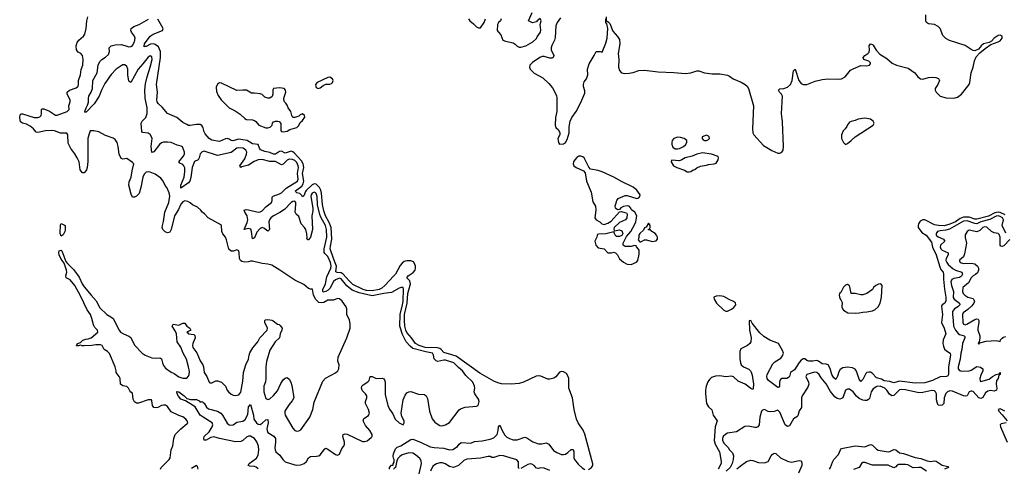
# Model space of a CAD drawing. Header units: inches. Extents: x 2473073 to 2657680, y 705365 to 849016.
# Tile 47 of 151: x 2548101 to 2558294, y 780761 to 785400. Entities that reach past the tile are written whole.
import ezdxf

# ---------------------------------------------------------------- set-up
doc = ezdxf.new("R2010")
doc.units = ezdxf.units.IN
doc.header["$MEASUREMENT"] = 0
doc.layers.add('C5748', color=7, linetype='Continuous')
doc.layers.add('C5758', color=7, linetype='Continuous')

msp = doc.modelspace()

# ---------------------------------------------------------------- linework, layer by layer
at = {"layer": 'C5748', "color": 5}
for points, elevation in [([(2550000, 783402), (2549990, 783409), (2549975, 783430), (2549943, 783463), (2549890, 783485), (2549867, 783507), (2549840, 783520), (2549810, 783526), (2549790, 783518), (2549770, 783494), (2549744, 783436), (2549705, 783370), (2549670, 783230), (2549656, 783204), (2549630, 783197), (2549606, 783206), (2549582, 783230), (2549576, 783250), (2549578, 783270), (2549590, 783313), (2549603, 783410), (2549646, 783510), (2549654, 783574), (2549649, 783609), (2549623, 783663), (2549606, 783686), (2549587, 783730), (2549561, 783761), (2549502, 783802), (2549450, 783825), (2549430, 783828), (2549410, 783822), (2549390, 783803), (2549374, 783770), (2549356, 783664), (2549336, 783604), (2549310, 783574), (2549290, 783564), (2549270, 783565), (2549255, 783595), (2549230, 783690), (2549235, 783725), (2549256, 783770), (2549264, 783836), (2549281, 783910), (2549270, 783924), (2549210, 783964), (2549170, 783958), (2549150, 783966), (2549130, 784009), (2549122, 784090), (2549111, 784130), (2549090, 784161), (2549070, 784174), (2548990, 784203), (2548920, 784240), (2548870, 784250), (2548830, 784251), (2548819, 784221), (2548808, 784170), (2548805, 783935), (2548800, 783870), (2548793, 783847), (2548776, 783824), (2548770, 783817), (2548750, 783817), (2548727, 783847), (2548715, 783930), (2548697, 783970), (2548672, 784012), (2548629, 784069), (2548604, 784124), (2548599, 784210), (2548590, 784226), (2548525, 784225), (2548460, 784250), (2548426, 784254), (2548367, 784250), (2548290, 784232), (2548270, 784238), (2548245, 784270), (2548210, 784299), (2548170, 784319), (2548131, 784331), (2548110, 784345), (2548101, 784390), (2548105, 784415), (2548115, 784425), (2548130, 784427), (2548250, 784390), (2548290, 784387), (2548310, 784394), (2548322, 784410), (2548326, 784430), (2548326, 784470), (2548330, 784479), (2548350, 784477), (2548410, 784454), (2548470, 784413), (2548490, 784412), (2548592, 784450), (2548612, 784470), (2548611, 784510), (2548624, 784550), (2548624, 784570), (2548594, 784630), (2548591, 784650), (2548615, 784670), (2548686, 784694), (2548707, 784713), (2548711, 784730), (2548710, 784770), (2548730, 784830), (2548736, 784884), (2548754, 784930), (2548759, 784990), (2548750, 785030), (2548733, 785050), (2548706, 785066), (2548690, 785090), (2548685, 785130), (2548697, 785163), (2548713, 785187), (2548762, 785230), (2548775, 785250), (2548789, 785310), (2548795, 785390), (2548808, 785430)], 60), ([(2550000, 784037), (2549990, 784034), (2549970, 784013), (2549960, 783970), (2549950, 783951), (2549910, 783932), (2549902, 783918), (2549888, 783870), (2549873, 783767), (2549861, 783730), (2549847, 783713), (2549770, 783658), (2549770, 783690), (2549802, 783770), (2549812, 783830), (2549809, 783869), (2549801, 783890), (2549790, 783902), (2549758, 783918), (2549750, 783930), (2549794, 783986), (2549806, 784010), (2549807, 784030), (2549785, 784085), (2549772, 784092), (2549730, 784102), (2549670, 784129), (2549630, 784134), (2549590, 784134), (2549570, 784126), (2549549, 784111), (2549490, 784032), (2549470, 784025), (2549462, 784090), (2549471, 784170), (2549467, 784190), (2549452, 784212), (2549430, 784226), (2549373, 784233), (2549365, 784245), (2549358, 784330), (2549369, 784350), (2549406, 784390), (2549419, 784430), (2549420, 784490), (2549399, 784590), (2549395, 784670), (2549404, 784736), (2549419, 784810), (2549453, 784910), (2549472, 784990), (2549470, 785017), (2549450, 785028), (2549430, 785012), (2549377, 784943), (2549327, 784890), (2549250, 784752), (2549230, 784764), (2549219, 784830), (2549219, 784890), (2549210, 784917), (2549190, 784932), (2549170, 784932), (2549150, 784923), (2549101, 784890), (2549048, 784832), (2548981, 784739), (2548947, 784673), (2548924, 784610), (2548871, 784530), (2548790, 784443), (2548782, 784442), (2548775, 784450), (2548788, 784490), (2548803, 784517), (2548813, 784547), (2548812, 784590), (2548817, 784610), (2548842, 784650), (2548856, 784690), (2548858, 784770), (2548903, 784850), (2548914, 784930), (2548931, 784969), (2548950, 784990), (2548990, 785014), (2549019, 785041), (2549029, 785070), (2549028, 785110), (2549049, 785131), (2549090, 785142), (2549150, 785143), (2549190, 785135), (2549230, 785121), (2549250, 785122), (2549270, 785134), (2549291, 785170), (2549295, 785210), (2549289, 785230), (2549258, 785270), (2549250, 785290), (2549255, 785310), (2549284, 785330), (2549338, 785350), (2549434, 785406)], 40), ([(2550000, 784281), (2549998, 784290), (2549986, 784306), (2549970, 784315), (2549930, 784316), (2549866, 784306), (2549850, 784307), (2549830, 784316), (2549790, 784338), (2549728, 784388), (2549631, 784431), (2549577, 784497), (2549534, 784534), (2549525, 784550), (2549520, 784570), (2549528, 784650), (2549518, 784730), (2549560, 785010), (2549560, 785070), (2549539, 785119), (2549505, 785145), (2549489, 785149), (2549454, 785146), (2549410, 785123), (2549397, 785123), (2549390, 785118), (2549388, 785128), (2549392, 785150), (2549452, 785230), (2549483, 785250), (2549579, 785290), (2549585, 785310), (2549530, 785405)], 20), ([(2549557, 780750), (2549567, 780770), (2549647, 780850), (2549657, 780870), (2549669, 780950), (2549686, 780994), (2549696, 781070), (2549709, 781110), (2549770, 781170), (2549836, 781224), (2549840, 781230), (2549836, 781250), (2549820, 781270), (2549790, 781294), (2549747, 781307), (2549670, 781345), (2549630, 781400), (2549610, 781413), (2549590, 781414), (2549570, 781410), (2549530, 781388), (2549510, 781385), (2549491, 781391), (2549475, 781410), (2549470, 781458), (2549467, 781467), (2549458, 781470), (2549430, 781470), (2549330, 781434), (2549310, 781434), (2549288, 781448), (2549275, 781475), (2549270, 781539), (2549250, 781549), (2549240, 781560), (2549227, 781590), (2549210, 781607), (2549170, 781614), (2549146, 781630), (2549142, 781690), (2549132, 781710), (2549100, 781750), (2549100, 781770), (2549090, 781810), (2549030, 781949), (2549010, 781969), (2548974, 781990), (2548954, 782030), (2548936, 782036), (2548890, 782038), (2548849, 782031), (2548770, 782026), (2548748, 782028), (2548730, 782035), (2548710, 782027), (2548688, 782028), (2548701, 782050), (2548730, 782060), (2548756, 782084), (2548784, 782096), (2548810, 782099), (2548841, 782110), (2548909, 782170), (2548908, 782188), (2548878, 782218), (2548864, 782244), (2548849, 782311), (2548834, 782350), (2548800, 782400), (2548730, 782544), (2548671, 782651), (2548625, 782710), (2548581, 782730), (2548578, 782750), (2548588, 782790), (2548585, 782810), (2548562, 782882), (2548530, 782925), (2548509, 782969), (2548506, 782990), (2548509, 783010), (2548530, 783018), (2548538, 783010), (2548580, 782900), (2548597, 782877), (2548658, 782818), (2548701, 782761), (2548718, 782738), (2548749, 782670), (2548770, 782639), (2548841, 782550), (2548894, 782494), (2548930, 782419), (2549004, 782350), (2549046, 782326), (2549069, 782309), (2549129, 782190), (2549146, 782170), (2549177, 782150), (2549230, 782128), (2549253, 782113), (2549290, 782034), (2549370, 781950), (2549400, 781930), (2549470, 781904), (2549510, 781899), (2549550, 781904), (2549560, 781900), (2549570, 781891), (2549579, 781850), (2549590, 781822), (2549610, 781797), (2549670, 781754), (2549700, 781740), (2549750, 781708), (2549790, 781694), (2549830, 781691), (2549850, 781713), (2549856, 781730), (2549858, 781762), (2549850, 781810), (2549827, 781890), (2549792, 781950), (2549770, 782014), (2549731, 782070), (2549724, 782150), (2549710, 782183), (2549681, 782230), (2549689, 782251), (2549750, 782241), (2549790, 782262), (2549810, 782262), (2549831, 782231), (2549862, 782210), (2549872, 782190), (2549832, 782170), (2549842, 782162), (2549847, 782150), (2549904, 782144), (2549915, 782135), (2549919, 782110), (2549894, 782050), (2549890, 782030), (2549894, 782010), (2549933, 781953), (2549970, 781873), (2549996, 781830), (2550000, 781819)], 60), ([(2550000, 781290), (2549970, 781310), (2549916, 781396), (2549819, 781459), (2549770, 781475), (2549745, 781505), (2549730, 781530), (2549726, 781554), (2549750, 781552), (2549803, 781510), (2549830, 781482), (2549870, 781473), (2549930, 781473), (2549958, 781458), (2549970, 781445), (2549990, 781450), (2550000, 781442)], 40), ([(2549949, 780750), (2549940, 780780), (2549930, 780789), (2549880, 780760)], 60)]:
    msp.add_lwpolyline(points, dxfattribs=dict(at, elevation=elevation))
at = {"layer": 'C5748', "color": 5, "elevation": 60}
msp.add_lwpolyline([(2548530, 783162), (2548520, 783190), (2548523, 783277), (2548529, 783291), (2548570, 783272), (2548573, 783253), (2548570, 783218), (2548559, 783190), (2548550, 783175)], close=True, dxfattribs=at)
at = {"layer": 'C5758', "color": 5}
for points, elevation in [([(2553084, 785410), (2553077, 785390), (2553058, 785370), (2553048, 785352), (2553045, 785290), (2553056, 785270), (2553083, 785243), (2553101, 785190), (2553130, 785178), (2553210, 785160), (2553230, 785148), (2553250, 785127), (2553270, 785117), (2553290, 785116), (2553339, 785130), (2553412, 785170), (2553450, 785205), (2553457, 785223), (2553492, 785270), (2553495, 785295), (2553489, 785350), (2553501, 785390), (2553490, 785411), (2553458, 785390), (2553450, 785378), (2553411, 785369), (2553368, 785388), (2553407, 785473)], 20), ([(2552747, 785410), (2552760, 785390), (2552799, 785359), (2552830, 785327), (2552850, 785317), (2552870, 785316), (2552910, 785370), (2552922, 785410)], 20), ([(2553699, 785421), (2553664, 785370), (2553650, 785336), (2553644, 785216), (2553637, 785190), (2553610, 785134), (2553604, 785110), (2553604, 785090), (2553629, 785030), (2553624, 785010), (2553610, 785003), (2553590, 785003), (2553530, 785020), (2553510, 785019), (2553486, 785010), (2553410, 784959), (2553383, 784930), (2553380, 784910), (2553386, 784890), (2553401, 784870), (2553428, 784848), (2553518, 784798), (2553579, 784739), (2553615, 784695), (2553657, 784617), (2553663, 784590), (2553663, 784450), (2553649, 784389), (2553645, 784310), (2553650, 784287), (2553680, 784260), (2553692, 784230), (2553692, 784210), (2553672, 784170), (2553678, 784130), (2553690, 784112), (2553730, 784118), (2553750, 784131), (2553770, 784162), (2553789, 784229), (2553789, 784291), (2553801, 784350), (2553816, 784390), (2553861, 784450), (2553910, 784545), (2553950, 784642), (2553950, 784666), (2553937, 784710), (2553937, 784730), (2553944, 784756), (2553969, 784790), (2553977, 784810), (2553981, 784830), (2553979, 784890), (2553995, 784945), (2554049, 785030), (2554070, 785072), (2554110, 785071), (2554130, 785065), (2554170, 785156), (2554184, 785210), (2554189, 785310), (2554179, 785359), (2554169, 785370), (2554168, 785408)], 20), ([(2554171, 785429), (2554172, 785392), (2554182, 785382), (2554190, 785382), (2554210, 785362), (2554240, 785280), (2554290, 785227), (2554310, 785195), (2554313, 785150), (2554297, 785050), (2554303, 784990), (2554300, 784910), (2554310, 784874), (2554330, 784850), (2554364, 784844), (2554410, 784848), (2554450, 784855), (2554510, 784875), (2554570, 784880), (2554710, 784860), (2554874, 784854), (2554990, 784845), (2555048, 784852), (2555110, 784873), (2555130, 784871), (2555190, 784851), (2555270, 784840), (2555350, 784840), (2555430, 784826), (2555450, 784817), (2555488, 784788), (2555570, 784755), (2555610, 784730), (2555632, 784712), (2555647, 784687), (2555698, 784510), (2555686, 784270), (2555690, 784230), (2555701, 784210), (2555800, 784100), (2555886, 784046), (2555950, 784020), (2555970, 784019), (2555992, 784029), (2556003, 784050), (2556007, 784090), (2555997, 784343), (2555988, 784430), (2555999, 784610), (2555988, 784630), (2555965, 784650), (2555955, 784670), (2555970, 784685), (2556010, 784689), (2556050, 784703), (2556081, 784730), (2556099, 784770), (2556110, 784870), (2556130, 784888), (2556168, 784770), (2556190, 784740), (2556210, 784731), (2556250, 784731), (2556336, 784764), (2556410, 784783), (2556472, 784788), (2556576, 784784), (2556610, 784789), (2556645, 784810), (2556703, 784877), (2556728, 784892), (2556810, 784926), (2556870, 784924), (2556899, 784930), (2556910, 784945), (2556910, 784953), (2556890, 784971), (2556838, 784990), (2556833, 785010), (2556850, 785030), (2556882, 785050), (2556894, 785066), (2556899, 785090), (2556896, 785130), (2556910, 785150), (2556930, 785145), (2556937, 785137), (2556966, 785086), (2557005, 785045), (2557078, 784998), (2557132, 784950), (2557179, 784930), (2557298, 784898), (2557369, 784849), (2557399, 784810), (2557427, 784790), (2557450, 784786), (2557510, 784802), (2557547, 784807), (2557584, 784804), (2557612, 784792), (2557622, 784770), (2557604, 784730), (2557577, 784690), (2557579, 784670), (2557589, 784650), (2557631, 784611), (2557693, 784593), (2557770, 784589), (2557810, 784600), (2557851, 784630), (2557931, 784729), (2557938, 784750), (2557952, 784850), (2557972, 784910), (2557985, 784975), (2558004, 785016), (2558041, 785059), (2558096, 785104), (2558156, 785144), (2558230, 785171), (2558250, 785183), (2558270, 785210), (2558270, 785230), (2558250, 785241), (2558230, 785236), (2558190, 785210), (2558161, 785179), (2558137, 785163), (2558078, 785150), (2558053, 785130), (2558045, 785115), (2558025, 785095), (2557990, 785079), (2557970, 785081), (2557950, 785092), (2557890, 785132), (2557725, 785185), (2557687, 785207), (2557657, 785237), (2557630, 785310), (2557610, 785330), (2557570, 785351), (2557510, 785357), (2557490, 785370), (2557482, 785390), (2557480, 785450)], 20), ([(2553990, 780747), (2554022, 780770), (2554034, 780790), (2554034, 780806), (2553952, 781112), (2553934, 781154), (2553881, 781230), (2553865, 781270), (2553840, 781370), (2553823, 781490), (2553786, 781590), (2553787, 781690), (2553777, 781717), (2553760, 781740), (2553730, 781759), (2553710, 781763), (2553690, 781754), (2553650, 781706), (2553630, 781694), (2553590, 781683), (2553570, 781683), (2553495, 781715), (2553470, 781718), (2553447, 781713), (2553316, 781650), (2553270, 781637), (2553190, 781629), (2553090, 781633), (2553050, 781644), (2553010, 781661), (2552865, 781745), (2552619, 781919), (2552575, 781935), (2552490, 781957), (2552464, 781990), (2552450, 782001), (2552426, 782006), (2552300, 782010), (2552236, 782030), (2552199, 782050), (2552158, 782110), (2552110, 782166), (2552098, 782190), (2552087, 782230), (2552083, 782290), (2552086, 782350), (2552113, 782467), (2552118, 782570), (2552147, 782670), (2552138, 782698), (2552108, 782730), (2552123, 782750), (2552175, 782785), (2552195, 782810), (2552200, 782830), (2552199, 782850), (2552192, 782872), (2552176, 782896), (2552150, 782907), (2552110, 782906), (2552082, 782898), (2552059, 782881), (2552041, 782859), (2551991, 782769), (2551974, 782750), (2551881, 782650), (2551850, 782624), (2551822, 782610), (2551750, 782597), (2551690, 782601), (2551658, 782610), (2551550, 782661), (2551510, 782698), (2551450, 782770), (2551430, 782783), (2551386, 782786), (2551374, 782794), (2551380, 782850), (2551375, 782870), (2551348, 782930), (2551315, 783030), (2551317, 783057), (2551333, 783130), (2551324, 783250), (2551304, 783304), (2551268, 783370), (2551250, 783425), (2551236, 783490), (2551226, 783606), (2551218, 783638), (2551206, 783666), (2551170, 783700), (2551150, 783703), (2551130, 783694), (2551066, 783634), (2551058, 783622), (2551042, 783578), (2551030, 783567), (2551023, 783583), (2551001, 783601), (2550969, 783610), (2550959, 783619), (2550955, 783630), (2551020, 783680), (2551036, 783704), (2551041, 783730), (2551027, 783810), (2551041, 783870), (2551034, 783910), (2551019, 783939), (2550943, 784023), (2550930, 784034), (2550910, 784042), (2550850, 784020), (2550810, 784040), (2550790, 784036), (2550750, 784011), (2550730, 784010), (2550690, 784028), (2550638, 784038), (2550594, 784054), (2550582, 784070), (2550570, 784111), (2550510, 784117), (2550456, 784150), (2550390, 784162), (2550370, 784163), (2550307, 784147), (2550291, 784151), (2550270, 784166), (2550250, 784173), (2550230, 784169), (2550170, 784142), (2550090, 784155), (2550062, 784170), (2550021, 784221), (2550010, 784242), (2550000, 784281)], 20), ([(2550000, 781442), (2550010, 781433), (2550034, 781394), (2550056, 781376), (2550150, 781351), (2550184, 781330), (2550201, 781310), (2550248, 781228), (2550269, 781209), (2550285, 781205), (2550310, 781211), (2550350, 781236), (2550410, 781248), (2550435, 781265), (2550462, 781318), (2550470, 781395), (2550490, 781421), (2550520, 781310), (2550526, 781270), (2550554, 781230), (2550570, 781217), (2550590, 781215), (2550612, 781228), (2550650, 781261), (2550670, 781264), (2550674, 781230), (2550661, 781170), (2550662, 781150), (2550671, 781130), (2550732, 781092), (2550748, 781070), (2550749, 781030), (2550742, 780970), (2550744, 780950), (2550754, 780930), (2550795, 780895), (2550826, 780850), (2550848, 780828), (2550950, 780795), (2550970, 780792), (2551010, 780797), (2551045, 780810), (2551069, 780831), (2551091, 780869), (2551110, 780884), (2551175, 780885), (2551196, 780890), (2551210, 780900), (2551259, 780961), (2551270, 780967), (2551290, 780958), (2551370, 780902), (2551390, 780897), (2551410, 780905), (2551435, 780965), (2551456, 780990), (2551464, 781010), (2551463, 781030), (2551446, 781090), (2551450, 781110), (2551470, 781116), (2551492, 781112), (2551650, 781038), (2551670, 781036), (2551697, 781043), (2551741, 781079), (2551749, 781090), (2551749, 781110), (2551724, 781150), (2551682, 781202), (2551658, 781250), (2551663, 781277), (2551713, 781307), (2551722, 781330), (2551712, 781370), (2551680, 781430), (2551680, 781450), (2551696, 781490), (2551696, 781510), (2551682, 781530), (2551650, 781560), (2551639, 781590), (2551644, 781610), (2551656, 781624), (2551704, 781656), (2551718, 781670), (2551730, 781711), (2551750, 781710), (2551790, 781688), (2551852, 781692), (2551870, 781687), (2551877, 781677), (2551885, 781650), (2551885, 781525), (2551911, 781410), (2551930, 781372), (2551963, 781323), (2551989, 781269), (2552030, 781229), (2552070, 781209), (2552082, 781230), (2552080, 781250), (2552057, 781297), (2552050, 781330), (2552070, 781470), (2552090, 781518), (2552110, 781541), (2552130, 781551), (2552150, 781556), (2552230, 781527), (2552290, 781523), (2552310, 781511), (2552323, 781483), (2552343, 781350), (2552372, 781272), (2552398, 781238), (2552433, 781213), (2552450, 781203), (2552470, 781199), (2552510, 781210), (2552550, 781234), (2552650, 781365), (2552664, 781376), (2552714, 781394), (2552830, 781404), (2552848, 781410), (2552858, 781450), (2552850, 781474), (2552812, 781532), (2552807, 781550), (2552812, 781588), (2552810, 781610), (2552793, 781650), (2552721, 781721), (2552684, 781770), (2552643, 781803), (2552596, 781850), (2552510, 781879), (2552490, 781880), (2552430, 781866), (2552412, 781872), (2552393, 781893), (2552385, 781930), (2552375, 781950), (2552304, 781964), (2552170, 782001), (2552143, 782023), (2552102, 782070), (2552063, 782143), (2552036, 782230), (2552038, 782350), (2552063, 782450), (2552069, 782490), (2552074, 782614), (2552070, 782631), (2552050, 782631), (2552030, 782623), (2551950, 782578), (2551870, 782569), (2551750, 782544), (2551614, 782574), (2551542, 782602), (2551488, 782648), (2551430, 782720), (2551410, 782726), (2551370, 782710), (2551349, 782691), (2551310, 782620), (2551296, 782604), (2551270, 782588), (2551242, 782582), (2551239, 782590), (2551240, 782610), (2551265, 782670), (2551279, 782741), (2551321, 782830), (2551326, 782854), (2551318, 782890), (2551292, 782950), (2551261, 782981), (2551254, 782994), (2551253, 783030), (2551279, 783150), (2551276, 783230), (2551266, 783270), (2551217, 783357), (2551207, 783387), (2551185, 783485), (2551179, 783570), (2551170, 783603), (2551162, 783610), (2551150, 783616), (2551130, 783607), (2551118, 783590), (2551114, 783570), (2551136, 783450), (2551136, 783424), (2551125, 783370), (2551133, 783230), (2551110, 783150), (2551090, 783124), (2551084, 783124), (2551074, 783134), (2551077, 783143), (2551074, 783186), (2551064, 783230), (2551051, 783251), (2551014, 783290), (2550990, 783365), (2550963, 783390), (2550953, 783410), (2550961, 783490), (2550959, 783510), (2550950, 783525), (2550930, 783521), (2550910, 783508), (2550842, 783438), (2550794, 783406), (2550728, 783372), (2550702, 783350), (2550687, 783330), (2550681, 783310), (2550686, 783230), (2550670, 783214), (2550630, 783245), (2550610, 783251), (2550590, 783242), (2550557, 783203), (2550530, 783145), (2550510, 783135), (2550501, 783210), (2550493, 783233), (2550470, 783240), (2550426, 783230), (2550457, 783303), (2550463, 783330), (2550457, 783370), (2550430, 783410), (2550424, 783430), (2550444, 783436), (2550470, 783434), (2550570, 783410), (2550590, 783413), (2550610, 783423), (2550650, 783464), (2550706, 783510), (2550713, 783530), (2550715, 783565), (2550724, 783576), (2550790, 783598), (2550810, 783611), (2550861, 783659), (2550976, 783730), (2550982, 783750), (2550976, 783810), (2550986, 783870), (2550985, 783890), (2550970, 783923), (2550950, 783943), (2550924, 783956), (2550890, 783957), (2550870, 783949), (2550830, 783906), (2550810, 783899), (2550750, 783933), (2550690, 783935), (2550610, 783953), (2550570, 783952), (2550528, 783932), (2550470, 783895), (2550402, 783878), (2550390, 783871), (2550382, 783882), (2550381, 783890), (2550430, 783962), (2550450, 784010), (2550451, 784030), (2550443, 784050), (2550413, 784070), (2550370, 784076), (2550350, 784071), (2550290, 784028), (2550150, 783997), (2550010, 784040), (2550000, 784037)], 40), ([(2550000, 781819), (2550003, 781810), (2550012, 781750), (2550038, 781710), (2550064, 781650), (2550070, 781645), (2550090, 781645), (2550130, 781665), (2550150, 781665), (2550190, 781650), (2550230, 781610), (2550247, 781570), (2550263, 781550), (2550290, 781527), (2550310, 781517), (2550334, 781514), (2550370, 781520), (2550390, 781547), (2550410, 781662), (2550418, 781750), (2550442, 781830), (2550471, 781890), (2550476, 781930), (2550485, 781955), (2550514, 782006), (2550566, 782070), (2550586, 782110), (2550662, 782190), (2550665, 782210), (2550637, 782270), (2550638, 782290), (2550644, 782296), (2550670, 782301), (2550711, 782291), (2550726, 782286), (2550770, 782251), (2550787, 782247), (2550799, 782239), (2550817, 782210), (2550815, 782190), (2550799, 782150), (2550792, 782110), (2550745, 782070), (2550690, 781983), (2550655, 781865), (2550649, 781809), (2550649, 781690), (2550644, 781656), (2550629, 781610), (2550630, 781550), (2550650, 781481), (2550670, 781473), (2550690, 781480), (2550730, 781515), (2550770, 781561), (2550804, 781636), (2550830, 781675), (2550850, 781692), (2550870, 781698), (2550890, 781684), (2550908, 781650), (2550918, 781618), (2550939, 781490), (2550922, 781458), (2550890, 781421), (2550855, 781370), (2550847, 781350), (2550845, 781330), (2550850, 781310), (2550930, 781175), (2550950, 781151), (2550970, 781145), (2550990, 781148), (2551010, 781157), (2551105, 781290), (2551135, 781370), (2551150, 781443), (2551238, 781662), (2551268, 781692), (2551371, 781749), (2551393, 781770), (2551405, 781790), (2551409, 781829), (2551394, 781870), (2551399, 781910), (2551489, 782110), (2551521, 782210), (2551522, 782250), (2551515, 782295), (2551489, 782349), (2551488, 782410), (2551479, 782430), (2551438, 782490), (2551410, 782513), (2551390, 782516), (2551350, 782501), (2551290, 782498), (2551250, 782475), (2551230, 782471), (2551196, 782476), (2551166, 782506), (2551143, 782550), (2551132, 782612), (2551110, 782613), (2551090, 782619), (2551041, 782661), (2550948, 782708), (2550795, 782810), (2550710, 782861), (2550670, 782873), (2550610, 782879), (2550510, 782903), (2550490, 782904), (2550465, 782895), (2550430, 782892), (2550400, 782900), (2550388, 782908), (2550376, 782930), (2550374, 782994), (2550369, 783010), (2550350, 783021), (2550313, 783007), (2550290, 783005), (2550267, 783027), (2550243, 783123), (2550230, 783150), (2550205, 783185), (2550195, 783210), (2550190, 783275), (2550053, 783350), (2550013, 783393), (2550000, 783402)], 60), ([(2558303, 783383), (2558250, 783405), (2558230, 783408), (2558196, 783404), (2558130, 783368), (2558010, 783337), (2557990, 783338), (2557930, 783358), (2557870, 783357), (2557836, 783344), (2557790, 783310), (2557730, 783285), (2557670, 783269), (2557611, 783271), (2557570, 783279), (2557470, 783331), (2557450, 783332), (2557435, 783325), (2557424, 783316), (2557407, 783290), (2557401, 783270), (2557403, 783250), (2557441, 783201), (2557485, 783170), (2557539, 783099), (2557549, 783049), (2557589, 782970), (2557625, 782845), (2557638, 782818), (2557661, 782790), (2557666, 782770), (2557665, 782715), (2557674, 782614), (2557689, 782531), (2557689, 782491), (2557679, 782470), (2557650, 782450), (2557645, 782435), (2557655, 782350), (2557644, 782270), (2557672, 782210), (2557688, 782150), (2557660, 782090), (2557659, 782050), (2557663, 782023), (2557674, 781994), (2557694, 781974), (2557732, 781952), (2557738, 781930), (2557716, 781810), (2557716, 781730), (2557710, 781718), (2557694, 781710), (2557630, 781706), (2557551, 781669), (2557470, 781643), (2557370, 781640), (2557210, 781662), (2557150, 781643), (2557110, 781658), (2557050, 781666), (2557021, 781681), (2556970, 781695), (2556925, 781745), (2556910, 781754), (2556890, 781756), (2556870, 781752), (2556859, 781741), (2556830, 781678), (2556810, 781658), (2556790, 781682), (2556765, 781765), (2556750, 781787), (2556721, 781801), (2556670, 781805), (2556622, 781798), (2556596, 781784), (2556581, 781759), (2556568, 781712), (2556550, 781678), (2556530, 781696), (2556509, 781730), (2556492, 781792), (2556470, 781831), (2556450, 781839), (2556410, 781841), (2556370, 781869), (2556350, 781875), (2556310, 781867), (2556270, 781870), (2556250, 781876), (2556230, 781892), (2556212, 781892), (2556190, 781878), (2556170, 781856), (2556121, 781779), (2556079, 781750), (2556070, 781710), (2556060, 781700), (2556044, 781690), (2555992, 781688), (2555979, 781681), (2555970, 781670), (2555967, 781653), (2555966, 781610), (2555960, 781600), (2555950, 781596), (2555852, 781670), (2555838, 781690), (2555835, 781710), (2555838, 781730), (2555899, 781841), (2555918, 781862), (2555979, 781901), (2555998, 781922), (2556007, 781950), (2555999, 781979), (2555956, 782050), (2555866, 782086), (2555804, 782124), (2555763, 782163), (2555683, 782263), (2555670, 782289), (2555653, 782287), (2555656, 782190), (2555674, 782110), (2555671, 782070), (2555658, 782050), (2555634, 782030), (2555565, 781995), (2555555, 781970), (2555557, 781897), (2555562, 781850), (2555569, 781829), (2555594, 781810), (2555650, 781787), (2555666, 781770), (2555674, 781754), (2555683, 781723), (2555697, 781630), (2555694, 781586), (2555690, 781577), (2555670, 781585), (2555610, 781630), (2555540, 781660), (2555490, 781708), (2555470, 781714), (2555410, 781706), (2555350, 781717), (2555305, 781715), (2555262, 781698), (2555242, 781678), (2555226, 781654), (2555209, 781611), (2555201, 781570), (2555200, 781530), (2555212, 781432), (2555230, 781397), (2555266, 781366), (2555279, 781310), (2555320, 781250), (2555302, 781190), (2555289, 781049), (2555299, 781010), (2555345, 780930), (2555364, 780830), (2555361, 780810), (2555333, 780750)], 20), ([(2558310, 783194), (2558272, 783270), (2558287, 783330), (2558275, 783350), (2558250, 783364), (2558230, 783370), (2558210, 783369), (2558145, 783335), (2558051, 783310), (2558010, 783289), (2557990, 783291), (2557910, 783319), (2557870, 783318), (2557726, 783234), (2557690, 783222), (2557630, 783218), (2557602, 783210), (2557587, 783190), (2557589, 783170), (2557610, 783155), (2557666, 783130), (2557678, 783110), (2557634, 783070), (2557629, 783050), (2557638, 783030), (2557650, 783017), (2557713, 782990), (2557713, 782970), (2557691, 782930), (2557690, 782910), (2557698, 782890), (2557712, 782870), (2557765, 782825), (2557790, 782811), (2557854, 782790), (2557862, 782770), (2557851, 782749), (2557830, 782733), (2557770, 782725), (2557750, 782714), (2557740, 782690), (2557746, 782650), (2557769, 782590), (2557766, 782526), (2557774, 782510), (2557830, 782470), (2557833, 782450), (2557812, 782430), (2557779, 782410), (2557759, 782381), (2557756, 782350), (2557766, 782290), (2557768, 782230), (2557789, 782190), (2557816, 782156), (2557830, 782146), (2557880, 782130), (2557884, 782124), (2557885, 782110), (2557861, 782050), (2557853, 781990), (2557843, 781950), (2557838, 781890), (2557815, 781810), (2557817, 781790), (2557830, 781771), (2557850, 781765), (2557930, 781769), (2557950, 781775), (2558010, 781812), (2558048, 781808), (2558072, 781790), (2558072, 781770), (2558050, 781722), (2558042, 781690), (2558043, 781663), (2558050, 781659), (2558138, 781682), (2558170, 781711), (2558208, 781730), (2558242, 781738), (2558248, 781750), (2558254, 781750), (2558251, 781749), (2558251, 781730), (2558238, 781722), (2558230, 781690), (2558213, 781667), (2558210, 781630), (2558218, 781590), (2558214, 781570), (2558190, 781559), (2558150, 781565), (2558123, 781557), (2558100, 781540), (2558070, 781492), (2558050, 781481), (2558030, 781488), (2557970, 781554), (2557958, 781558), (2557950, 781559), (2557930, 781550), (2557910, 781510), (2557894, 781506), (2557870, 781511), (2557757, 781557), (2557730, 781561), (2557707, 781553), (2557687, 781533), (2557670, 781490), (2557668, 781430), (2557650, 781412), (2557630, 781409), (2557610, 781415), (2557601, 781430), (2557593, 781470), (2557591, 781531), (2557583, 781550), (2557570, 781561), (2557544, 781564), (2557450, 781544), (2557410, 781540), (2557270, 781573), (2557230, 781576), (2557210, 781571), (2557198, 781562), (2557150, 781512), (2557130, 781511), (2557106, 781526), (2557078, 781570), (2557058, 781590), (2557010, 781609), (2556974, 781606), (2556937, 781583), (2556916, 781550), (2556897, 781483), (2556888, 781472), (2556870, 781462), (2556850, 781460), (2556830, 781464), (2556790, 781481), (2556765, 781505), (2556730, 781551), (2556690, 781579), (2556670, 781580), (2556650, 781570), (2556621, 781490), (2556610, 781481), (2556590, 781476), (2556563, 781483), (2556540, 781500), (2556495, 781555), (2556450, 781635), (2556397, 781697), (2556377, 781730), (2556353, 781753), (2556330, 781754), (2556249, 781731), (2556242, 781718), (2556239, 781710), (2556267, 781650), (2556269, 781630), (2556259, 781601), (2556200, 781510), (2556195, 781490), (2556193, 781390), (2556170, 781355), (2556156, 781304), (2556147, 781293), (2556110, 781271), (2556070, 781200), (2556050, 781194), (2556026, 781210), (2555970, 781341), (2555950, 781362), (2555912, 781348), (2555870, 781344), (2555850, 781348), (2555810, 781368), (2555790, 781362), (2555780, 781350), (2555764, 781290), (2555757, 781210), (2555742, 781190), (2555730, 781183), (2555710, 781182), (2555643, 781197), (2555607, 781193), (2555521, 781139), (2555430, 781124), (2555410, 781114), (2555385, 781090), (2555377, 781070), (2555375, 781050), (2555390, 781020), (2555436, 780976), (2555450, 780951), (2555481, 780921), (2555491, 780890), (2555488, 780850), (2555476, 780810), (2555456, 780770), (2555415, 780730)], 40), ([(2558350, 783128), (2558290, 783062), (2558270, 783053), (2558258, 783058), (2558250, 783070), (2558251, 783150), (2558239, 783179), (2558230, 783189), (2558190, 783197), (2558161, 783210), (2558114, 783254), (2558090, 783258), (2558070, 783251), (2558039, 783221), (2558010, 783207), (2557930, 783222), (2557910, 783209), (2557890, 783174), (2557888, 783148), (2557904, 783090), (2557883, 782977), (2557872, 782948), (2557830, 782912), (2557830, 782905), (2557836, 782890), (2557870, 782880), (2557950, 782883), (2557990, 782875), (2558016, 782850), (2558025, 782830), (2558027, 782810), (2558017, 782783), (2557996, 782764), (2557970, 782750), (2557950, 782730), (2557922, 782678), (2557865, 782630), (2557861, 782590), (2557868, 782570), (2557884, 782550), (2557918, 782530), (2557970, 782515), (2557985, 782490), (2557980, 782470), (2557958, 782442), (2557916, 782404), (2557868, 782370), (2557860, 782350), (2557864, 782270), (2557870, 782250), (2557890, 782244), (2557907, 782250), (2557990, 782301), (2558010, 782308), (2558022, 782302), (2558029, 782289), (2558029, 782270), (2558019, 782210), (2558020, 782190), (2558040, 782130), (2558040, 782110), (2558034, 782066), (2558030, 782066), (2558022, 782050), (2558030, 782045), (2558042, 782058), (2558106, 782074), (2558210, 782082), (2558250, 782071), (2558256, 782090), (2558273, 782107), (2558284, 782116), (2558310, 782123)], 60), ([(2558300, 781350), (2558250, 781377), (2558231, 781370), (2558236, 781350), (2558273, 781313), (2558323, 781250)], 60), ([(2550570, 780754), (2550550, 780773), (2550530, 780779), (2550482, 780782), (2550465, 780790), (2550476, 780810), (2550554, 780866), (2550570, 780895), (2550575, 780950), (2550572, 780990), (2550555, 781035), (2550530, 781070), (2550490, 781092), (2550470, 781093), (2550450, 781084), (2550411, 781049), (2550390, 781039), (2550335, 781035), (2550170, 781067), (2550110, 781085), (2550080, 781080), (2550030, 781050), (2550010, 781050), (2550006, 781070), (2550012, 781090), (2550063, 781137), (2550092, 781188), (2550099, 781210), (2550092, 781230), (2550000, 781290)], 40), ([(2551928, 780750), (2551928, 780770), (2551950, 780792), (2551966, 780794), (2551966, 780806), (2551976, 780824), (2551978, 780850), (2551970, 780866), (2551967, 780887), (2551970, 780911), (2551990, 780961), (2552010, 780979), (2552046, 780994), (2552150, 781057), (2552170, 781062), (2552250, 781030), (2552350, 780981), (2552390, 780975), (2552490, 780970), (2552550, 780953), (2552585, 780955), (2552634, 780986), (2552651, 781010), (2552670, 781027), (2552770, 781020), (2552810, 781039), (2552890, 781045), (2552970, 781061), (2553010, 781077), (2553043, 781110), (2553055, 781150), (2553059, 781190), (2553070, 781208), (2553096, 781150), (2553124, 781104), (2553143, 781083), (2553170, 781067), (2553210, 781055), (2553250, 781056), (2553330, 781081), (2553350, 781075), (2553414, 781034), (2553470, 781014), (2553507, 781013), (2553550, 781024), (2553579, 781010), (2553626, 780946), (2553663, 780923), (2553710, 780904), (2553730, 780902), (2553752, 780908), (2553777, 780923), (2553810, 780955), (2553830, 780954), (2553839, 780930), (2553839, 780870), (2553846, 780850), (2553882, 780802), (2553925, 780765), (2553950, 780749)], 20), ([(2558314, 781230), (2558261, 781219), (2558251, 781210), (2558254, 781190), (2558323, 781030)], 60), ([(2556483, 780750), (2556496, 780770), (2556516, 780824), (2556530, 780850), (2556578, 780902), (2556598, 780950), (2556610, 780964), (2556750, 780992), (2556850, 780982), (2556910, 781006), (2556930, 781001), (2556970, 780960), (2556989, 780949), (2557090, 780931), (2557110, 780935), (2557150, 780956), (2557170, 780953), (2557210, 780920), (2557250, 780912), (2557370, 780871), (2557430, 780862), (2557496, 780836), (2557530, 780831), (2557570, 780837), (2557590, 780833), (2557650, 780794), (2557710, 780779), (2557716, 780770), (2557675, 780750)], 40), ([(2552238, 780702), (2552259, 780810), (2552257, 780837), (2552243, 780863), (2552199, 780899), (2552170, 780916), (2552130, 780922), (2552060, 780900), (2552036, 780884), (2552017, 780863), (2552004, 780836), (2551990, 780769), (2551978, 780762), (2551970, 780749)], 20), ([(2553270, 780758), (2553266, 780766), (2553266, 780826), (2553248, 780848), (2553110, 780889), (2553070, 780893), (2553010, 780871), (2552990, 780871), (2552970, 780883), (2552950, 780884), (2552870, 780865), (2552730, 780856), (2552698, 780842), (2552644, 780790), (2552591, 780770), (2552550, 780779), (2552506, 780806), (2552477, 780817), (2552450, 780816), (2552415, 780805), (2552379, 780781), (2552354, 780730)], 20), ([(2555526, 780754), (2555558, 780782), (2555626, 780830), (2555670, 780844), (2555690, 780842), (2555750, 780819), (2555810, 780817), (2555850, 780831), (2555880, 780890), (2555890, 780904), (2555910, 780918), (2555930, 780912), (2555976, 780870), (2556050, 780834), (2556090, 780825), (2556170, 780842), (2556190, 780837), (2556197, 780817), (2556197, 780790), (2556165, 780710)], 40), ([(2553590, 780738), (2553530, 780763), (2553495, 780765), (2553470, 780758), (2553450, 780763), (2553426, 780790), (2553403, 780803), (2553390, 780805), (2553360, 780800), (2553290, 780760)], 20), ([(2557490, 780731), (2557430, 780768), (2557410, 780770), (2557350, 780764), (2557295, 780795), (2557270, 780801), (2557200, 780800), (2557186, 780794), (2557170, 780777), (2557150, 780766), (2557090, 780792), (2556930, 780793), (2556850, 780819), (2556830, 780820), (2556815, 780810), (2556793, 780767), (2556731, 780749)], 40)]:
    msp.add_lwpolyline(points, dxfattribs=dict(at, elevation=elevation))
at = {"layer": 'C5758', "color": 5, "elevation": 20}
for points in [[(2551310, 784807), (2551290, 784804), (2551182, 784750), (2551163, 784730), (2551165, 784710), (2551170, 784699), (2551190, 784687), (2551210, 784694), (2551242, 784718), (2551270, 784732), (2551310, 784734), (2551330, 784740), (2551339, 784750), (2551345, 784770), (2551339, 784790)], [(2550170, 784746), (2550158, 784742), (2550147, 784733), (2550136, 784704), (2550137, 784657), (2550156, 784616), (2550188, 784570), (2550270, 784488), (2550330, 784459), (2550384, 784424), (2550430, 784380), (2550450, 784369), (2550510, 784364), (2550530, 784356), (2550546, 784346), (2550576, 784310), (2550650, 784283), (2550670, 784281), (2550693, 784290), (2550713, 784310), (2550719, 784330), (2550730, 784345), (2550749, 784351), (2550774, 784350), (2550786, 784346), (2550805, 784325), (2550806, 784254), (2550810, 784245), (2550830, 784240), (2550870, 784246), (2550897, 784263), (2550970, 784284), (2550990, 784305), (2551004, 784336), (2551030, 784359), (2551052, 784392), (2551049, 784409), (2551030, 784428), (2551004, 784416), (2550990, 784402), (2550950, 784388), (2550929, 784389), (2550918, 784410), (2550909, 784450), (2550879, 784490), (2550870, 784518), (2550857, 784537), (2550842, 784550), (2550835, 784570), (2550836, 784590), (2550856, 784650), (2550854, 784670), (2550838, 784690), (2550790, 784695), (2550730, 784690), (2550721, 784670), (2550720, 784630), (2550713, 784607), (2550690, 784590), (2550670, 784590), (2550640, 784600), (2550610, 784625), (2550590, 784633), (2550530, 784642), (2550500, 784640), (2550448, 784670), (2550410, 784673), (2550350, 784667), (2550190, 784743)], [(2556850, 784381), (2556782, 784370), (2556750, 784356), (2556710, 784349), (2556690, 784339), (2556670, 784314), (2556664, 784296), (2556647, 784273), (2556626, 784250), (2556607, 784210), (2556610, 784172), (2556630, 784131), (2556650, 784111), (2556670, 784121), (2556710, 784151), (2556749, 784190), (2556937, 784310), (2556946, 784330), (2556936, 784350), (2556910, 784373)], [(2554910, 784184), (2554871, 784170), (2554855, 784150), (2554851, 784130), (2554851, 784110), (2554861, 784081), (2554885, 784065), (2554910, 784063), (2554930, 784067), (2554972, 784088), (2554993, 784107), (2555009, 784130), (2555008, 784150), (2554978, 784170), (2554943, 784183)], [(2555210, 784205), (2555165, 784190), (2555165, 784170), (2555177, 784157), (2555190, 784151), (2555210, 784151), (2555230, 784161), (2555242, 784170), (2555237, 784190), (2555230, 784197)], [(2553910, 783989), (2553890, 783989), (2553870, 783976), (2553847, 783950), (2553833, 783930), (2553829, 783910), (2553839, 783890), (2553860, 783870), (2553936, 783836), (2553955, 783815), (2553969, 783730), (2554017, 783617), (2554035, 783515), (2554061, 783470), (2554065, 783430), (2554055, 783350), (2554070, 783331), (2554108, 783308), (2554126, 783290), (2554150, 783283), (2554190, 783295), (2554224, 783316), (2554310, 783414), (2554330, 783418), (2554367, 783407), (2554381, 783401), (2554391, 783390), (2554387, 783350), (2554371, 783330), (2554310, 783303), (2554256, 783250), (2554252, 783230), (2554258, 783218), (2554310, 783228), (2554335, 783215), (2554345, 783190), (2554333, 783167), (2554310, 783158), (2554279, 783159), (2554265, 783170), (2554250, 783206), (2554170, 783186), (2554097, 783183), (2554083, 783177), (2554078, 783170), (2554077, 783150), (2554055, 783110), (2554065, 783070), (2554090, 783042), (2554150, 783030), (2554189, 782989), (2554226, 782990), (2554250, 782996), (2554268, 782988), (2554288, 782968), (2554310, 782927), (2554350, 782891), (2554390, 782871), (2554430, 782867), (2554486, 782894), (2554501, 782910), (2554514, 782974), (2554515, 783015), (2554508, 783028), (2554486, 783050), (2554482, 783062), (2554466, 783066), (2554430, 783055), (2554370, 783055), (2554349, 783069), (2554349, 783089), (2554381, 783159), (2554429, 783210), (2554470, 783285), (2554481, 783310), (2554489, 783370), (2554470, 783409), (2554434, 783434), (2554429, 783450), (2554412, 783472), (2554390, 783476), (2554350, 783469), (2554324, 783456), (2554310, 783438), (2554290, 783435), (2554268, 783450), (2554264, 783470), (2554284, 783530), (2554298, 783550), (2554370, 783581), (2554390, 783581), (2554490, 783551), (2554510, 783558), (2554522, 783570), (2554524, 783590), (2554490, 783636), (2554450, 783669), (2554330, 783726), (2554252, 783770), (2554130, 783826), (2554090, 783840), (2554010, 783856), (2553994, 783874), (2553943, 783970), (2553930, 783983)], [(2555170, 784022), (2555110, 784009), (2555062, 783990), (2554990, 783972), (2554956, 783950), (2554930, 783940), (2554850, 783946), (2554846, 783930), (2554870, 783888), (2554903, 783870), (2554984, 783844), (2555010, 783827), (2555030, 783827), (2555050, 783831), (2555074, 783846), (2555090, 783851), (2555112, 783868), (2555150, 783884), (2555210, 783895), (2555230, 783904), (2555290, 783909), (2555310, 783916), (2555333, 783950), (2555336, 783970), (2555330, 783984), (2555262, 784010)], [(2554610, 783295), (2554585, 783255), (2554570, 783246), (2554557, 783223), (2554522, 783190), (2554512, 783170), (2554512, 783148), (2554505, 783125), (2554522, 783102), (2554530, 783102), (2554570, 783122), (2554590, 783122), (2554650, 783105), (2554690, 783112), (2554702, 783130), (2554702, 783150), (2554695, 783170), (2554678, 783190), (2554636, 783216), (2554630, 783226), (2554610, 783226), (2554606, 783230), (2554622, 783238), (2554626, 783250), (2554626, 783270), (2554618, 783290)], [(2557015, 782670), (2556990, 782666), (2556964, 782650), (2556941, 782630), (2556930, 782609), (2556871, 782569), (2556830, 782555), (2556810, 782555), (2556750, 782568), (2556707, 782567), (2556696, 782636), (2556688, 782650), (2556670, 782662), (2556650, 782656), (2556630, 782634), (2556601, 782579), (2556589, 782570), (2556584, 782550), (2556590, 782516), (2556603, 782503), (2556614, 782474), (2556613, 782430), (2556619, 782410), (2556630, 782396), (2556674, 782370), (2556750, 782364), (2556790, 782367), (2556830, 782377), (2556870, 782379), (2556928, 782390), (2556957, 782403), (2556989, 782431), (2557009, 782470), (2557024, 782530), (2557029, 782650)], [(2555350, 782544), (2555310, 782541), (2555288, 782532), (2555289, 782510), (2555315, 782470), (2555390, 782396), (2555410, 782385), (2555430, 782387), (2555470, 782405), (2555495, 782425), (2555515, 782450), (2555512, 782472), (2555490, 782487), (2555445, 782505), (2555390, 782538)]]:
    msp.add_lwpolyline(points, close=True, dxfattribs=at)

doc.saveas('drawing.dxf')
